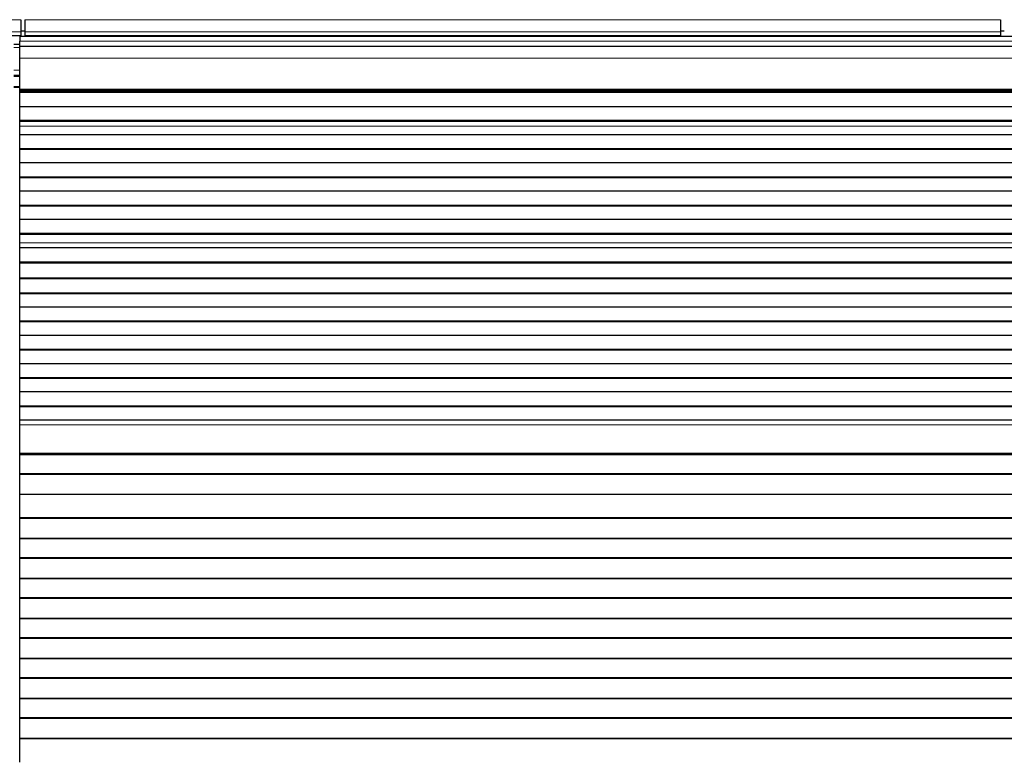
# Model space of a CAD drawing. Header units: inches. Extents: x 0 to 20790, y -12 to 14700.
# Tile 72 of 142: x 5035 to 5528, y 11645 to 12016. Entities that reach past the tile are written whole.
import ezdxf

# ---------------------------------------------------------------- set-up
doc = ezdxf.new("R2010")
doc.units = ezdxf.units.IN
doc.layers.add('1', color=7, linetype='Continuous', true_color=0xffffff)
doc.layers.add('254', color=7, linetype='Continuous', true_color=0xffffff)
doc.styles.add('latin_extended', font='simplex.shx')
doc.dimstyles.get("Standard").update_dxf_attribs({"dimtxt": 0.18, "dimasz": 0.18, "dimexe": 0.18, "dimexo": 0.0625, "dimgap": 0.09, "dimtad": 0, "dimtih": 1, "dimtoh": 1, "dimdec": 4, "dimzin": 0, "dimdsep": 46, "dimtxsty": 'Standard', "dimcen": 0.09, "dimadec": 0, "dimazin": 0, "dimtfac": 1, "dimtdec": 4, "dimtofl": 0, "dimtmove": 0, "dimatfit": 3, "dimfxl": 1, "dimtolj": 1, "dimtzin": 0, "dimarcsym": 0})

# ---------------------------------------------------------------- blocks, each defined once
blk = doc.blocks.new('_U1')
at = {"layer": '254', "color": 3, "linetype": 'Continuous', "lineweight": 13, "transparency": 16777216}
for p, q in [((1623.11, 11808.12), (1623.11, 8470.57)), ((7936.62, 10103.99), (7936.62, 8470.57)), ((7814.12, 8505.57), (1745.61, 8505.57))]:
    blk.add_line(p, q, dxfattribs=at)
at = {"layer": '254', "color": 3, "transparency": 16777216}
for points in [[(1745.61, 8525.98), (1745.61, 8485.15), (1623.11, 8505.57)], [(7814.12, 8485.15), (7814.12, 8525.98), (7936.62, 8505.57)]]:
    blk.add_solid(points, dxfattribs=at)
at = {"layer": 'Defpoints', "color": 0, "transparency": 16777216}
for p in [(1623.11, 11843.12), (7936.62, 10138.99), (1623.11, 8505.57)]:
    blk.add_point(p, dxfattribs=at)
at = {"layer": '254', "color": 2, "lineweight": 13, "transparency": 16777216, "insert": (4572.78, 8689.32), "char_height": 122.5, "attachment_point": 1, "style": 'latin_extended'}
blk.add_mtext('\\A1;6314', dxfattribs=at)

msp = doc.modelspace()

# ---------------------------------------------------------------- linework, layer by layer
at = {"layer": '1', "color": 110, "linetype": 'Continuous', "lineweight": 13}
for p, q in [((4547.619, 12016.042), (5035.619, 12016.042)), ((5037.619, 12016.042), (5525.619, 12016.042)), ((4547.619, 12010.016), (5035.619, 12010.016)), ((5037.619, 12010.016), (5525.619, 12010.016)), ((5035.119, 12002.168), (5032.112, 12002.168)), ((6012.119, 12005.326), (5035.119, 12005.326)), ((6012.119, 11996.833), (5035.119, 11996.833)), ((5035.119, 11990.728), (5032.112, 11990.728)), ((5035.119, 11987.691), (5032.112, 11987.691)), ((5035.119, 11982.691), (5032.112, 11982.691)), ((6012.119, 11981.35), (5035.119, 11981.35)), ((6012.119, 11980.926), (5035.119, 11980.926)), ((6012.119, 11962.731), (5035.119, 11962.731)), ((6012.119, 11962.704), (5035.119, 11962.704)), ((6012.119, 11904.466), (5035.119, 11904.466)), ((6012.119, 11904.438), (5035.119, 11904.438)), ((6012.119, 11813.401), (5035.119, 11813.401)), ((6012.119, 11799.259), (5035.119, 11799.259))]:
    msp.add_line(p, q, dxfattribs=at)
at = {"layer": '1', "color": 2, "linetype": 'Continuous', "lineweight": 25}
for p, q in [((5035.619, 12016.042), (5035.619, 12010.016)), ((5037.619, 12016.042), (5037.619, 12010.016)), ((5525.619, 12016.042), (5525.619, 12010.016)), ((4547.619, 12008.086), (5035.619, 12008.086)), ((6012.119, 12007.691), (5035.119, 12007.691)), ((5035.119, 12007.691), (5035.119, 12005.326)), ((5035.619, 12010.016), (5035.619, 12008.086)), ((5035.619, 12008.086), (5035.619, 12007.691)), ((5037.627, 12010.345), (5035.63, 12010.345)), ((5037.619, 12010.016), (5037.619, 12008.086)), ((5037.619, 12008.086), (5037.619, 12007.691)), ((5037.619, 12008.086), (5525.619, 12008.086)), ((5527.578, 12010.345), (5525.58, 12010.345)), ((5525.619, 12010.016), (5525.619, 12008.086)), ((5525.619, 12008.086), (5525.619, 12007.691)), ((5035.119, 12003.691), (5032.112, 12003.691)), ((5035.119, 12002.691), (5035.119, 12005.326)), ((5035.119, 11996.833), (5035.119, 12002.691)), ((6012.119, 12002.691), (5035.119, 12002.691)), ((5035.119, 11981.35), (5035.119, 11996.833)), ((5035.119, 11988.191), (5032.112, 11988.191)), ((5035.119, 11982.191), (5032.112, 11982.191)), ((5035.119, 11980.926), (5035.119, 11981.35)), ((5035.119, 11980.502), (5035.119, 11980.926)), ((5035.119, 11979.835), (5035.119, 11980.502)), ((6012.119, 11980.502), (5035.119, 11980.502)), ((6012.119, 11979.835), (5035.119, 11979.835)), ((5035.119, 11979.699), (5035.119, 11979.835)), ((5035.119, 11972.467), (5035.119, 11979.699)), ((6012.119, 11979.699), (5035.119, 11979.699)), ((5035.119, 11965.533), (5035.119, 11972.467)), ((6012.119, 11972.467), (5035.119, 11972.467)), ((5035.119, 11965.179), (5035.119, 11965.533)), ((6012.119, 11965.533), (5035.119, 11965.533)), ((5035.119, 11962.731), (5035.119, 11965.179)), ((6012.119, 11965.179), (5035.119, 11965.179)), ((5035.119, 11962.704), (5035.119, 11962.731)), ((5035.119, 11958.51), (5035.119, 11962.704)), ((5035.119, 11951.439), (5035.119, 11958.51)), ((6012.119, 11958.51), (5035.119, 11958.51)), ((5035.119, 11951.086), (5035.119, 11951.439)), ((6012.119, 11951.439), (5035.119, 11951.439)), ((5035.119, 11944.368), (5035.119, 11951.086)), ((6012.119, 11951.086), (5035.119, 11951.086)), ((5035.119, 11937.297), (5035.119, 11944.368)), ((6012.119, 11944.368), (5035.119, 11944.368)), ((5035.119, 11936.944), (5035.119, 11937.297)), ((6012.119, 11937.297), (5035.119, 11937.297)), ((5035.119, 11930.226), (5035.119, 11936.944)), ((6012.119, 11936.944), (5035.119, 11936.944)), ((5035.119, 11923.155), (5035.119, 11930.226)), ((6012.119, 11930.226), (5035.119, 11930.226)), ((5035.119, 11922.802), (5035.119, 11923.155)), ((6012.119, 11923.155), (5035.119, 11923.155)), ((5035.119, 11916.084), (5035.119, 11922.802)), ((6012.119, 11922.802), (5035.119, 11922.802)), ((5035.119, 11909.013), (5035.119, 11916.084)), ((6012.119, 11916.084), (5035.119, 11916.084)), ((5035.119, 11908.659), (5035.119, 11909.013)), ((6012.119, 11909.013), (5035.119, 11909.013)), ((5035.119, 11904.466), (5035.119, 11908.659)), ((6012.119, 11908.659), (5035.119, 11908.659)), ((5035.119, 11904.438), (5035.119, 11904.466)), ((5035.119, 11901.894), (5035.119, 11904.438)), ((5035.119, 11901.887), (5035.119, 11901.894)), ((6012.119, 11901.894), (5035.119, 11901.894)), ((5035.119, 11894.682), (5035.119, 11901.887)), ((6012.119, 11901.887), (5035.119, 11901.887)), ((5035.119, 11894.329), (5035.119, 11894.682)), ((6012.119, 11894.682), (5035.119, 11894.682)), ((5035.119, 11886.806), (5035.119, 11894.329)), ((6012.119, 11894.329), (5035.119, 11894.329)), ((5035.119, 11886.386), (5035.119, 11886.806)), ((6012.119, 11886.806), (5035.119, 11886.806)), ((5035.119, 11879.315), (5035.119, 11886.386)), ((6012.119, 11886.386), (5035.119, 11886.386)), ((5035.119, 11878.961), (5035.119, 11879.315)), ((6012.119, 11879.315), (5035.119, 11879.315)), ((5035.119, 11872.243), (5035.119, 11878.961)), ((6012.119, 11878.961), (5035.119, 11878.961)), ((5035.119, 11865.172), (5035.119, 11872.243)), ((6012.119, 11872.243), (5035.119, 11872.243)), ((5035.119, 11864.819), (5035.119, 11865.172)), ((6012.119, 11865.172), (5035.119, 11865.172)), ((5035.119, 11858.101), (5035.119, 11864.819)), ((6012.119, 11864.819), (5035.119, 11864.819)), ((5035.119, 11851.03), (5035.119, 11858.101)), ((6012.119, 11858.101), (5035.119, 11858.101)), ((5035.119, 11850.677), (5035.119, 11851.03)), ((6012.119, 11851.03), (5035.119, 11851.03)), ((5035.119, 11843.959), (5035.119, 11850.677)), ((6012.119, 11850.677), (5035.119, 11850.677)), ((5035.119, 11836.888), (5035.119, 11843.959)), ((6012.119, 11843.959), (5035.119, 11843.959)), ((5035.119, 11836.535), (5035.119, 11836.888)), ((6012.119, 11836.888), (5035.119, 11836.888)), ((5035.119, 11829.817), (5035.119, 11836.535)), ((6012.119, 11836.535), (5035.119, 11836.535)), ((5035.119, 11822.746), (5035.119, 11829.817)), ((6012.119, 11829.817), (5035.119, 11829.817)), ((5035.119, 11822.392), (5035.119, 11822.746)), ((6012.119, 11822.746), (5035.119, 11822.746)), ((5035.119, 11815.675), (5035.119, 11822.392)), ((6012.119, 11822.392), (5035.119, 11822.392)), ((5035.119, 11813.401), (5035.119, 11815.675)), ((6012.119, 11815.675), (5035.119, 11815.675)), ((5035.119, 11799.259), (5035.119, 11813.401)), ((5035.119, 11798.543), (5035.119, 11799.259)), ((5035.119, 11798.293), (5035.119, 11798.543)), ((6012.119, 11798.543), (5035.119, 11798.543)), ((5035.119, 11788.793), (5035.119, 11798.293)), ((6012.119, 11798.293), (5035.119, 11798.293)), ((5035.119, 11788.543), (5035.119, 11788.793)), ((6012.119, 11788.793), (5035.119, 11788.793)), ((5035.119, 11778.543), (5035.119, 11788.543)), ((6012.119, 11788.543), (5035.119, 11788.543)), ((5035.119, 11766.793), (5035.119, 11778.543)), ((6012.119, 11778.543), (5035.119, 11778.543)), ((5035.119, 11766.543), (5035.119, 11766.793)), ((6012.119, 11766.793), (5035.119, 11766.793)), ((5035.119, 11756.543), (5035.119, 11766.543)), ((6012.119, 11766.543), (5035.119, 11766.543)), ((5035.119, 11756.293), (5035.119, 11756.543)), ((6012.119, 11756.543), (5035.119, 11756.543)), ((5035.119, 11746.793), (5035.119, 11756.293)), ((6012.119, 11756.293), (5035.119, 11756.293)), ((5035.119, 11746.543), (5035.119, 11746.793)), ((6012.119, 11746.793), (5035.119, 11746.793)), ((5035.119, 11736.543), (5035.119, 11746.543)), ((6012.119, 11746.543), (5035.119, 11746.543)), ((5035.119, 11736.293), (5035.119, 11736.543)), ((6012.119, 11736.543), (5035.119, 11736.543)), ((5035.119, 11726.793), (5035.119, 11736.293)), ((6012.119, 11736.293), (5035.119, 11736.293)), ((5035.119, 11726.543), (5035.119, 11726.793)), ((6012.119, 11726.793), (5035.119, 11726.793)), ((5035.119, 11716.543), (5035.119, 11726.543)), ((6012.119, 11726.543), (5035.119, 11726.543)), ((5035.119, 11716.293), (5035.119, 11716.543)), ((6012.119, 11716.543), (5035.119, 11716.543)), ((5035.119, 11706.793), (5035.119, 11716.293)), ((6012.119, 11716.293), (5035.119, 11716.293)), ((5035.119, 11706.543), (5035.119, 11706.793)), ((6012.119, 11706.793), (5035.119, 11706.793)), ((5035.119, 11696.543), (5035.119, 11706.543)), ((6012.119, 11706.543), (5035.119, 11706.543)), ((5035.119, 11696.293), (5035.119, 11696.543)), ((6012.119, 11696.543), (5035.119, 11696.543)), ((5035.119, 11686.793), (5035.119, 11696.293)), ((6012.119, 11696.293), (5035.119, 11696.293)), ((5035.119, 11686.543), (5035.119, 11686.793)), ((6012.119, 11686.793), (5035.119, 11686.793)), ((5035.119, 11676.543), (5035.119, 11686.543)), ((6012.119, 11686.543), (5035.119, 11686.543)), ((5035.119, 11676.293), (5035.119, 11676.543)), ((6012.119, 11676.543), (5035.119, 11676.543)), ((5035.119, 11666.793), (5035.119, 11676.293)), ((6012.119, 11676.293), (5035.119, 11676.293)), ((5035.119, 11666.543), (5035.119, 11666.793)), ((6012.119, 11666.793), (5035.119, 11666.793)), ((5035.119, 11656.543), (5035.119, 11666.543)), ((6012.119, 11666.543), (5035.119, 11666.543)), ((5035.119, 11656.293), (5035.119, 11656.543)), ((6012.119, 11656.543), (5035.119, 11656.543)), ((5035.119, 11644.56), (5035.119, 11656.293)), ((6012.119, 11656.293), (5035.119, 11656.293))]:
    msp.add_line(p, q, dxfattribs=at)

# ---------------------------------------------------------------- dimensions: what is measured, and where the dimension line sits
at = {"layer": '254', "color": 2, "linetype": 'Continuous', "lineweight": 13}
dim = msp.add_linear_dim(base=(1623.113, 8505.565), p1=(7936.619, 10138.992), p2=(1623.113, 11843.12), dimstyle='Standard', override={"dimscale": 35, "dimtxt": 3.5, "dimasz": 3.5, "dimexe": 1, "dimexo": 1, "dimgap": 1.75, "dimtad": 1, "dimtih": 1, "dimtoh": 0, "dimdec": 0, "dimlfac": 1, "dimzin": 8, "dimdsep": 46, "dimlunit": 2, "dimtxsty": 'latin_extended', "dimsah": 1, "dimse1": 0, "dimse2": 0, "dimsd1": 0, "dimsd2": 0, "dimclrd": 3, "dimclre": 3, "dimclrt": 2, "dimtol": 0, "dimtm": -0.1, "dimtfac": 0.714286, "dimtdec": 3, "dimtofl": 1, "dimtmove": 0, "dimtzin": 8, "dimlwd": 13, "dimlwe": 13}, dxfattribs=at)
dim.commit()
dim.dimension.update_dxf_attribs({"geometry": '_U1', "text_midpoint": (4779.866, 8505.565), "dimtype": 160})

doc.saveas('drawing.dxf')
